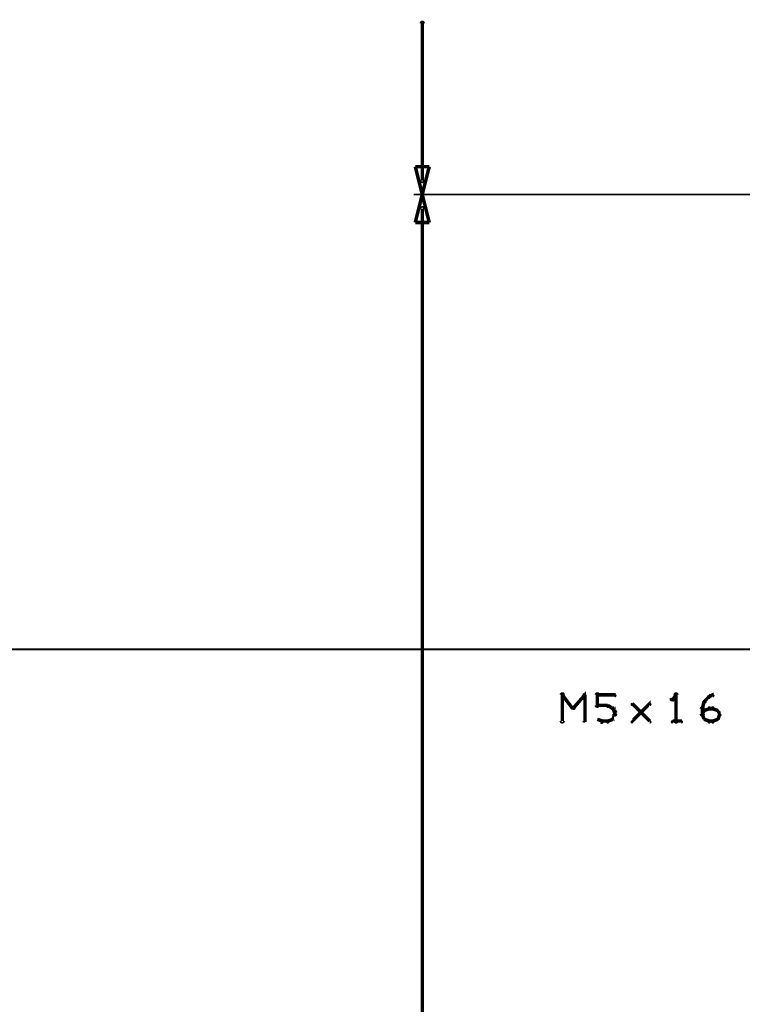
# Model space of a CAD drawing. Extents: x 98 to 599, y 121 to 517.
# Tile 62 of 77: x 350 to 392, y 367 to 423. Entities that reach past the tile are written whole.
import ezdxf

# ---------------------------------------------------------------- set-up
doc = ezdxf.new("R2010")
doc.units = 0
doc.layers.add('DIMENSIONS', color=2, linetype='CONTINUOUS')
doc.layers.add('OUTLINES', color=1, linetype='CONTINUOUS')

msp = doc.modelspace()

# ---------------------------------------------------------------- linework, layer by layer
at = {"layer": 'DIMENSIONS', "color": 94}
for points in [[(373.4, 413.8, 0.1, 0.1, 1), (373.6, 413.8, 0, 0, 0), (373.5, 413.8, 0, 0, 0), (373.5, 413.8, 0.2, 0.2, 0), (373.5, 422.8, 0.2, 0.2, 0), (373.5, 422.8, 0, 0, 0), (373.5, 422.8, 0.1, 0.1, 0), (373.6, 422.8, 0.1, 0.1, 1), (373.4, 422.8, 0, 0, 0)], [(456, 413, 0.1, 0.1, 1), (456, 413, 0, 0, 0), (456, 413, 0, 0, 0), (456, 413, 0.1, 0.1, 0), (373, 413, 0.1, 0.1, 0), (373, 413, 0, 0, 0), (373, 413, 0.1, 0.1, 0), (373, 413, 0.1, 0.1, 1), (373, 413, 0, 0, 0)], [(438, 413, 0.1, 0.1, 1), (438, 413, 0, 0, 0), (438, 413, 0, 0, 0), (438, 413, 0.1, 0.1, 0), (373, 413, 0.1, 0.1, 0), (373, 413, 0, 0, 0), (373, 413, 0.1, 0.1, 0), (373, 413, 0.1, 0.1, 1), (373, 413, 0, 0, 0)], [(373.6, 412.2, 0.1, 0.1, 1), (373.4, 412.2, 0, 0, 0), (373.5, 412.2, 0, 0, 0), (373.5, 412.2, 0.2, 0.2, 0), (373.5, 291.7, 0.2, 0.2, 0), (373.5, 291.7, 0, 0, 0), (373.5, 291.7, 0.1, 0.1, 0), (373.4, 291.7, 0.1, 0.1, 1), (373.6, 291.7, 0, 0, 0)], [(208.5, 387, 0.1, 0.1, 1), (208.5, 387, 0, 0, 0), (208.5, 387, 0, 0, 0), (208.5, 387, 0.1, 0.1, 0), (568, 387, 0.1, 0.1, 0), (568, 387, 0, 0, 0), (568, 387, 0.1, 0.1, 0), (568, 387, 0.1, 0.1, 1), (568, 387, 0, 0, 0)]]:
    msp.add_lwpolyline(points, format="xyseb", dxfattribs=at)
for points in [[(373.5, 413, 0.1, 0.1, 1), (373.5, 413, 0, 0, 0), (373.5, 413, 0, 0, 0), (373.5, 413, 0.2, 0.2, 0), (373.1, 414.6, 0, 0, 0), (373.1, 414.6, 0.1, 0.1, 0), (373.1, 414.6, 0.1, 0.1, 1), (373.1, 414.6, 0, 0, 0), (373.1, 414.6, 0.1, 0.1, 1), (373.1, 414.6, 0, 0, 0), (373.1, 414.6, 0, 0, 0), (373.1, 414.6, 0.2, 0.2, 0), (373.9, 414.6, 0, 0, 0), (373.9, 414.6, 0.1, 0.1, 0), (373.9, 414.6, 0.1, 0.1, 1), (373.9, 414.6, 0, 0, 0), (373.9, 414.6, 0.1, 0.1, 1), (373.9, 414.6, 0, 0, 0), (373.9, 414.6, 0, 0, 0), (373.9, 414.6, 0.2, 0.2, 0), (373.5, 413, 0.2, 0.2, 0), (373.5, 413, 0, 0, 0), (373.5, 413, 0.1, 0.1, 0), (373.5, 413, 0.1, 0.1, 1), (373.5, 413, 0, 0, 0)], [(373.5, 413, 0.1, 0.1, 1), (373.5, 413, 0, 0, 0), (373.5, 413, 0, 0, 0), (373.5, 413, 0.2, 0.2, 0), (373.9, 411.4, 0, 0, 0), (373.9, 411.4, 0.1, 0.1, 0), (373.9, 411.4, 0.1, 0.1, 1), (373.9, 411.4, 0, 0, 0), (373.9, 411.4, 0.1, 0.1, 1), (373.9, 411.4, 0, 0, 0), (373.9, 411.4, 0, 0, 0), (373.9, 411.4, 0.2, 0.2, 0), (373.1, 411.4, 0, 0, 0), (373.1, 411.4, 0.1, 0.1, 0), (373.1, 411.4, 0.1, 0.1, 1), (373.1, 411.4, 0, 0, 0), (373.1, 411.4, 0.1, 0.1, 1), (373.1, 411.4, 0, 0, 0), (373.1, 411.4, 0, 0, 0), (373.1, 411.4, 0.2, 0.2, 0), (373.5, 413, 0.2, 0.2, 0), (373.5, 413, 0, 0, 0), (373.5, 413, 0.1, 0.1, 0), (373.5, 413, 0.1, 0.1, 1), (373.5, 413, 0, 0, 0)]]:
    msp.add_lwpolyline(points, format="xyseb", close=True, dxfattribs=at)
at = {"layer": 'OUTLINES', "color": 11}
for points in [[(381.4, 382.9, 0.1, 0.1, 1), (381.6, 382.9, 0, 0, 0), (381.5, 382.9, 0, 0, 0), (381.5, 382.9, 0.2, 0.2, 0), (381.5, 384.4, 0.2, 0.2, 0), (381.5, 384.4, 0, 0, 0), (381.5, 384.4, 0.1, 0.1, 0), (381.6, 384.4, 0.1, 0.1, 1), (381.4, 384.4, 0, 0, 0)], [(381.5, 384.4, 0.1, 0.1, 1), (381.5, 384.3, 0, 0, 0), (381.5, 384.4, 0, 0, 0), (381.5, 384.4, 0.2, 0.2, 0), (382.1, 383.6, 0.2, 0.2, 0), (382.1, 383.6, 0, 0, 0), (382.1, 383.6, 0.1, 0.1, 0), (382.1, 383.6, 0.1, 0.1, 1), (382.2, 383.7, 0, 0, 0)], [(382.1, 383.7, 0.1, 0.1, 1), (382.2, 383.6, 0, 0, 0), (382.1, 383.6, 0, 0, 0), (382.1, 383.6, 0.2, 0.2, 0), (382.8, 384.4, 0.2, 0.2, 0), (382.8, 384.4, 0, 0, 0), (382.8, 384.4, 0.1, 0.1, 0), (382.8, 384.3, 0.1, 0.1, 1), (382.7, 384.4, 0, 0, 0)], [(382.8, 384.4, 0.1, 0.1, 1), (382.7, 384.4, 0, 0, 0), (382.8, 384.4, 0, 0, 0), (382.8, 384.4, 0.2, 0.2, 0), (382.8, 382.9, 0.2, 0.2, 0), (382.8, 382.9, 0, 0, 0), (382.8, 382.9, 0.1, 0.1, 0), (382.7, 382.9, 0.1, 0.1, 1), (382.8, 382.9, 0, 0, 0)], [(383.4, 383.8, 0.1, 0.1, 1), (383.6, 383.8, 0, 0, 0), (383.5, 383.8, 0, 0, 0), (383.5, 383.8, 0.2, 0.2, 0), (383.5, 384.4, 0.2, 0.2, 0), (383.5, 384.4, 0, 0, 0), (383.5, 384.4, 0.1, 0.1, 0), (383.6, 384.4, 0.1, 0.1, 1), (383.4, 384.4, 0, 0, 0)], [(387.9, 382.9, 0.1, 0.1, 1), (388.1, 382.9, 0, 0, 0), (388, 382.9, 0, 0, 0), (388, 382.9, 0.2, 0.2, 0), (388, 384.4, 0.2, 0.2, 0), (388, 384.4, 0, 0, 0), (388, 384.4, 0.1, 0.1, 0), (388.1, 384.4, 0.1, 0.1, 1), (387.9, 384.4, 0, 0, 0)], [(389.9, 384.3, 0.1, 0.1, 1), (389.9, 384.2, 0, 0, 0), (389.9, 384.3, 0, 0, 0), (389.9, 384.3, 0.2, 0.2, 0), (390.1, 384.4, 0.2, 0.2, 0), (390.1, 384.4, 0, 0, 0), (390.1, 384.4, 0.1, 0.1, 0), (390.1, 384.3, 0.1, 0.1, 1), (390.1, 384.4, 0, 0, 0)], [(383.5, 384.4, 0.1, 0.1, 1), (383.5, 384.3, 0, 0, 0), (383.5, 384.4, 0, 0, 0), (383.5, 384.4, 0.2, 0.2, 0), (384.5, 384.4, 0.2, 0.2, 0), (384.5, 384.4, 0, 0, 0), (384.5, 384.4, 0.1, 0.1, 0), (384.5, 384.3, 0.1, 0.1, 1), (384.5, 384.4, 0, 0, 0)], [(385.5, 382.9, 0.1, 0.1, 1), (385.5, 382.8, 0, 0, 0), (385.5, 382.9, 0, 0, 0), (385.5, 382.9, 0.2, 0.2, 0), (386.5, 383.9, 0.2, 0.2, 0), (386.5, 383.9, 0, 0, 0), (386.5, 383.9, 0.1, 0.1, 0), (386.5, 383.8, 0.1, 0.1, 1), (386.5, 383.9, 0, 0, 0)], [(386.5, 382.8, 0.1, 0.1, 1), (386.5, 382.9, 0, 0, 0), (386.5, 382.9, 0, 0, 0), (386.5, 382.9, 0.2, 0.2, 0), (385.5, 383.9, 0.2, 0.2, 0), (385.5, 383.9, 0, 0, 0), (385.5, 383.9, 0.1, 0.1, 0), (385.5, 383.9, 0.1, 0.1, 1), (385.5, 383.8, 0, 0, 0)], [(388, 384.3, 0.1, 0.1, 1), (388, 384.4, 0, 0, 0), (388, 384.4, 0, 0, 0), (388, 384.4, 0.2, 0.2, 0), (387.8, 384.1, 0.2, 0.2, 0), (387.8, 384.1, 0, 0, 0), (387.8, 384.1, 0.1, 0.1, 0), (387.7, 384.2, 0.1, 0.1, 1), (387.8, 384.1, 0, 0, 0)], [(389.5, 383.6, 0.1, 0.1, 1), (389.5, 383.6, 0, 0, 0), (389.5, 383.6, 0, 0, 0), (389.5, 383.6, 0.2, 0.2, 0), (389.6, 384, 0.2, 0.2, 0), (389.6, 384, 0, 0, 0), (389.6, 384, 0.1, 0.1, 0), (389.7, 384, 0.1, 0.1, 1), (389.6, 384, 0, 0, 0)], [(389.6, 384, 0.1, 0.1, 1), (389.7, 384, 0, 0, 0), (389.6, 384, 0, 0, 0), (389.6, 384, 0.2, 0.2, 0), (389.9, 384.3, 0.2, 0.2, 0), (389.9, 384.3, 0, 0, 0), (389.9, 384.3, 0.1, 0.1, 0), (389.9, 384.2, 0.1, 0.1, 1), (389.8, 384.3, 0, 0, 0)], [(384.1, 383.7, 0.1, 0.1, 1), (384.1, 383.8, 0, 0, 0), (384.1, 383.8, 0, 0, 0), (384.1, 383.8, 0.2, 0.2, 0), (383.5, 383.8, 0.2, 0.2, 0), (383.5, 383.8, 0, 0, 0), (383.5, 383.8, 0.1, 0.1, 0), (383.5, 383.8, 0.1, 0.1, 1), (383.5, 383.7, 0, 0, 0)], [(384.4, 383.6, 0.1, 0.1, 1), (384.4, 383.7, 0, 0, 0), (384.4, 383.6, 0, 0, 0), (384.4, 383.6, 0.2, 0.2, 0), (384.1, 383.8, 0.2, 0.2, 0), (384.1, 383.8, 0, 0, 0), (384.1, 383.8, 0.1, 0.1, 0), (384.1, 383.8, 0.1, 0.1, 1), (384.1, 383.7, 0, 0, 0)], [(384.3, 383, 0.1, 0.1, 1), (384.4, 383, 0, 0, 0), (384.4, 383, 0, 0, 0), (384.4, 383, 0.2, 0.2, 0), (384.5, 383.3, 0.2, 0.2, 0), (384.5, 383.3, 0, 0, 0), (384.5, 383.3, 0.1, 0.1, 0), (384.5, 383.2, 0.1, 0.1, 1), (384.5, 383.3, 0, 0, 0)], [(384.5, 383.4, 0.1, 0.1, 1), (384.5, 383.4, 0, 0, 0), (384.5, 383.4, 0, 0, 0), (384.5, 383.4, 0.2, 0.2, 0), (384.4, 383.6, 0.2, 0.2, 0), (384.4, 383.6, 0, 0, 0), (384.4, 383.6, 0.1, 0.1, 0), (384.4, 383.6, 0.1, 0.1, 1), (384.3, 383.6, 0, 0, 0)], [(384.4, 383.3, 0.1, 0.1, 1), (384.6, 383.3, 0, 0, 0), (384.5, 383.3, 0, 0, 0), (384.5, 383.3, 0.2, 0.2, 0), (384.5, 383.4, 0.2, 0.2, 0), (384.5, 383.4, 0, 0, 0), (384.5, 383.4, 0.1, 0.1, 0), (384.6, 383.4, 0.1, 0.1, 1), (384.4, 383.4, 0, 0, 0)], [(389.4, 383.3, 0.1, 0.1, 1), (389.6, 383.3, 0, 0, 0), (389.5, 383.3, 0, 0, 0), (389.5, 383.3, 0.2, 0.2, 0), (389.5, 383.6, 0.2, 0.2, 0), (389.5, 383.6, 0, 0, 0), (389.5, 383.6, 0.1, 0.1, 0), (389.6, 383.6, 0.1, 0.1, 1), (389.4, 383.6, 0, 0, 0)], [(389.5, 383.3, 0.1, 0.1, 1), (389.5, 383.2, 0, 0, 0), (389.5, 383.3, 0, 0, 0), (389.5, 383.3, 0.2, 0.2, 0), (389.6, 383.5, 0.2, 0.2, 0), (389.6, 383.5, 0, 0, 0), (389.6, 383.5, 0.1, 0.1, 0), (389.7, 383.5, 0.1, 0.1, 1), (389.6, 383.5, 0, 0, 0)], [(389.6, 383, 0.1, 0.1, 1), (389.7, 383, 0, 0, 0), (389.6, 383, 0, 0, 0), (389.6, 383, 0.2, 0.2, 0), (389.5, 383.3, 0.2, 0.2, 0), (389.5, 383.3, 0, 0, 0), (389.5, 383.3, 0.1, 0.1, 0), (389.5, 383.3, 0.1, 0.1, 1), (389.5, 383.2, 0, 0, 0)], [(389.6, 383.5, 0.1, 0.1, 1), (389.6, 383.5, 0, 0, 0), (389.6, 383.5, 0, 0, 0), (389.6, 383.5, 0.2, 0.2, 0), (389.9, 383.6, 0.2, 0.2, 0), (389.9, 383.6, 0, 0, 0), (389.9, 383.6, 0.1, 0.1, 0), (389.9, 383.6, 0.1, 0.1, 1), (389.9, 383.7, 0, 0, 0)], [(389.9, 383.7, 0.1, 0.1, 1), (389.9, 383.6, 0, 0, 0), (389.9, 383.6, 0, 0, 0), (389.9, 383.6, 0.2, 0.2, 0), (390.1, 383.6, 0.2, 0.2, 0), (390.1, 383.6, 0, 0, 0), (390.1, 383.6, 0.1, 0.1, 0), (390.1, 383.6, 0.1, 0.1, 1), (390.1, 383.7, 0, 0, 0)], [(390.1, 383.7, 0.1, 0.1, 1), (390.1, 383.6, 0, 0, 0), (390.1, 383.6, 0, 0, 0), (390.1, 383.6, 0.2, 0.2, 0), (390.4, 383.5, 0.2, 0.2, 0), (390.4, 383.5, 0, 0, 0), (390.4, 383.5, 0.1, 0.1, 0), (390.4, 383.5, 0.1, 0.1, 1), (390.4, 383.5, 0, 0, 0)], [(390.4, 383.5, 0.1, 0.1, 1), (390.3, 383.5, 0, 0, 0), (390.4, 383.5, 0, 0, 0), (390.4, 383.5, 0.2, 0.2, 0), (390.5, 383.3, 0.2, 0.2, 0), (390.5, 383.3, 0, 0, 0), (390.5, 383.3, 0.1, 0.1, 0), (390.5, 383.2, 0.1, 0.1, 1), (390.5, 383.3, 0, 0, 0)], [(390.5, 383.2, 0.1, 0.1, 1), (390.5, 383.3, 0, 0, 0), (390.5, 383.3, 0, 0, 0), (390.5, 383.3, 0.2, 0.2, 0), (390.4, 383, 0.2, 0.2, 0), (390.4, 383, 0, 0, 0), (390.4, 383, 0.1, 0.1, 0), (390.3, 383, 0.1, 0.1, 1), (390.4, 383, 0, 0, 0)], [(383.5, 383, 0.1, 0.1, 1), (383.5, 383, 0, 0, 0), (383.5, 383, 0, 0, 0), (383.5, 383, 0.2, 0.2, 0), (383.8, 382.9, 0.2, 0.2, 0), (383.8, 382.9, 0, 0, 0), (383.8, 382.9, 0.1, 0.1, 0), (383.7, 382.8, 0.1, 0.1, 1), (383.8, 382.9, 0, 0, 0)], [(383.8, 382.9, 0.1, 0.1, 1), (383.8, 382.8, 0, 0, 0), (383.8, 382.9, 0, 0, 0), (383.8, 382.9, 0.2, 0.2, 0), (384.1, 382.9, 0.2, 0.2, 0), (384.1, 382.9, 0, 0, 0), (384.1, 382.9, 0.1, 0.1, 0), (384.1, 382.8, 0.1, 0.1, 1), (384.1, 382.9, 0, 0, 0)], [(384.1, 382.9, 0.1, 0.1, 1), (384.1, 382.8, 0, 0, 0), (384.1, 382.9, 0, 0, 0), (384.1, 382.9, 0.2, 0.2, 0), (384.4, 383, 0.2, 0.2, 0), (384.4, 383, 0, 0, 0), (384.4, 383, 0.1, 0.1, 0), (384.4, 383, 0.1, 0.1, 1), (384.4, 383, 0, 0, 0)], [(387.8, 382.9, 0.1, 0.1, 1), (387.8, 382.8, 0, 0, 0), (387.8, 382.9, 0, 0, 0), (387.8, 382.9, 0.2, 0.2, 0), (388.3, 382.9, 0.2, 0.2, 0), (388.3, 382.9, 0, 0, 0), (388.3, 382.9, 0.1, 0.1, 0), (388.3, 382.8, 0.1, 0.1, 1), (388.3, 382.9, 0, 0, 0)], [(389.9, 382.8, 0.1, 0.1, 1), (389.9, 382.9, 0, 0, 0), (389.9, 382.9, 0, 0, 0), (389.9, 382.9, 0.2, 0.2, 0), (389.6, 383, 0.2, 0.2, 0), (389.6, 383, 0, 0, 0), (389.6, 383, 0.1, 0.1, 0), (389.6, 383, 0.1, 0.1, 1), (389.6, 383, 0, 0, 0)], [(390.1, 382.8, 0.1, 0.1, 1), (390.1, 382.9, 0, 0, 0), (390.1, 382.9, 0, 0, 0), (390.1, 382.9, 0.2, 0.2, 0), (389.9, 382.9, 0.2, 0.2, 0), (389.9, 382.9, 0, 0, 0), (389.9, 382.9, 0.1, 0.1, 0), (389.9, 382.9, 0.1, 0.1, 1), (389.9, 382.8, 0, 0, 0)], [(390.4, 383, 0.1, 0.1, 1), (390.4, 383, 0, 0, 0), (390.4, 383, 0, 0, 0), (390.4, 383, 0.2, 0.2, 0), (390.1, 382.9, 0.2, 0.2, 0), (390.1, 382.9, 0, 0, 0), (390.1, 382.9, 0.1, 0.1, 0), (390.1, 382.9, 0.1, 0.1, 1), (390.1, 382.8, 0, 0, 0)]]:
    msp.add_lwpolyline(points, format="xyseb", dxfattribs=at)

doc.saveas('drawing.dxf')
